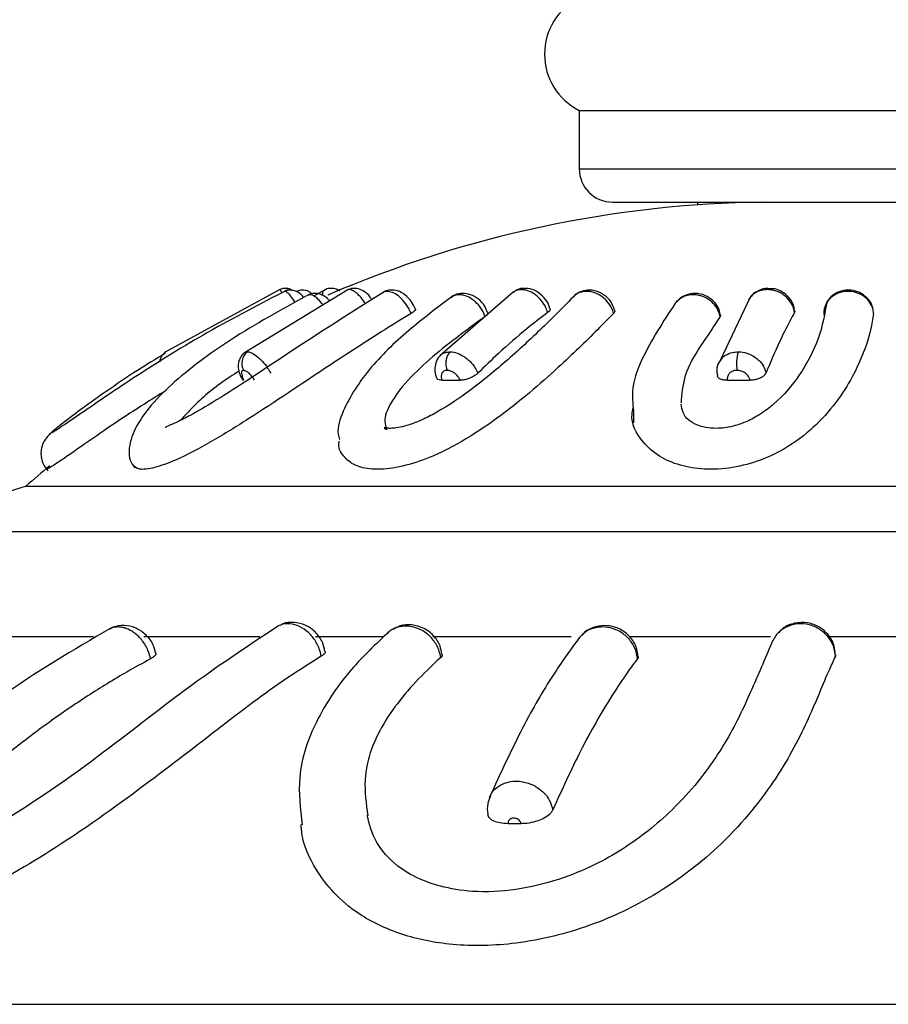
# Model space of a CAD drawing. Header units: millimetres. Extents: x 67.9 to 154, y 110.8 to 178.6.
# Tile 33 of 109: x 80.3 to 81.6, y 119.6 to 121.1. Entities that reach past the tile are written whole.
import ezdxf

# ---------------------------------------------------------------- set-up
doc = ezdxf.new("R2010")
doc.units = ezdxf.units.MM

msp = doc.modelspace()

# ---------------------------------------------------------------- linework, layer by layer
at = {"color": 7, "linetype": 'Continuous', "lineweight": 25}
for p, q in [((81.1401, 120.9353), (81.1401, 120.8481)), ((81.1401, 120.9353), (82.1694, 120.9353)), ((81.1901, 120.7981), (82.1258, 120.7981)), ((81.3171, 120.7981), (81.3171, 120.7939)), ((80.6931, 120.6677), (80.5205, 120.5735)), ((80.7936, 120.6671), (80.6393, 120.5726)), ((80.7605, 120.6674), (80.7432, 120.6573)), ((81.0413, 120.6633), (80.9316, 120.5679)), ((81.3961, 120.6558), (81.3513, 120.5614)), ((81.3959, 120.6552), (81.3934, 120.6518)), ((81.3487, 120.5566), (81.352, 120.5617)), ((80.9348, 120.5315), (80.962, 120.5317)), ((81.362, 120.5315), (81.3958, 120.5317)), ((81.2212, 120.486), (81.2216, 120.4681)), ((80.3122, 120.3731), (80.0945, 120.3054)), ((80.3122, 120.3731), (81.9089, 120.3731)), ((80.0945, 120.3054), (81.9435, 120.3054)), ((80.2665, 120.1481), (80.413, 120.1481)), ((80.4886, 120.1481), (80.6621, 120.1481)), ((80.7454, 120.1481), (80.8469, 120.1481)), ((80.921, 120.1481), (81.1279, 120.1481)), ((81.2151, 120.1481), (81.4266, 120.1481)), ((81.5139, 120.1481), (81.951, 120.1481)), ((81.5239, 120.1208), (81.5235, 120.1188)), ((81.0531, 119.8683), (81.0338, 119.8683)), ((78.9748, 119.5981), (82.1665, 119.5981))]:
    msp.add_line(p, q, dxfattribs=at)
at = {"color": 1, "linetype": 'Continuous', "lineweight": 25}
msp.add_line((81.1401, 120.8481), (82.1694, 120.8481), dxfattribs=at)
at = {"color": 1, "linetype": 'Continuous', "lineweight": 25, "flags": 128}
msp.add_lwpolyline([(81.4219, 120.6672), (81.4228, 120.6685), (81.4238, 120.6691), (81.4242, 120.6691)], dxfattribs=at)
at = {"color": 7, "linetype": 'Continuous', "lineweight": 25}
for centre, radius, start, end in [((81.1825, 121.0194), 0.0942, 116.7262, 243.2738), ((81.1901, 120.8481), 0.05, 180, 270), ((81.4392, 119.0918), 1.7065, 90.7701, 113.3188), ((80.7006, 120.6492), 0.0199, 89.0343, 115.4349), ((80.8032, 120.653), 0.0161, 90.0527, 118.3341), ((81.0592, 120.6604), 0.00873, 90.1643, 128.8689), ((80.5321, 120.5571), 0.02, 121.833, 173.6431), ((80.6565, 120.557), 0.0214, 127.1219, 209.8699), ((80.9678, 120.5569), 0.0274, 141.0364, 202.6309), ((81.4361, 120.5568), 0.0605, 163.3713, 189.9138), ((81.4392, 119.0918), 1.7065, 129.7537, 131.3352)]:
    msp.add_arc(centre, radius, start, end, dxfattribs=at)
at = {"color": 1, "linetype": 'Continuous', "lineweight": 25}
msp.add_arc((80.7691, 120.6512), 0.0179, 53.7656, 89.8997, dxfattribs=at)
at = {"color": 7, "linetype": 'Continuous', "lineweight": 25}
for points, knots in [([(80.7006, 120.669), (80.7004, 120.6691), (80.6997, 120.6692), (80.699, 120.6689), (80.6984, 120.6688)], [0, 0, 0, 0, 0.258249, 1, 1, 1, 1]), ([(80.7112, 120.6659), (80.71, 120.6667), (80.7069, 120.6686), (80.7032, 120.6689), (80.701, 120.6691)], [0, 0, 0, 0, 0.396279, 1, 1, 1, 1]), ([(80.7691, 120.6688), (80.7681, 120.6689), (80.7647, 120.6692), (80.7615, 120.6677), (80.7593, 120.6666)], [0, 0, 0, 0, 0.289831, 1, 1, 1, 1]), ([(80.7819, 120.6649), (80.7802, 120.666), (80.7765, 120.6686), (80.7717, 120.6688), (80.7691, 120.669)], [0, 0, 0, 0, 0.455069, 1, 1, 1, 1]), ([(80.8297, 120.652), (80.829, 120.6533), (80.8256, 120.659), (80.8182, 120.6649), (80.8094, 120.6691), (80.8045, 120.6688), (80.8031, 120.6687)], [0, 0, 0, 0, 0.129154, 0.567654, 0.874301, 1, 1, 1, 1]), ([(81.0591, 120.6686), (81.0578, 120.6688), (81.0529, 120.6692), (81.0462, 120.6672), (81.0425, 120.6637), (81.0414, 120.6627)], [0, 0, 0, 0, 0.201724, 0.771936, 1, 1, 1, 1]), ([(81.096, 120.6388), (81.0957, 120.6404), (81.0944, 120.6464), (81.0875, 120.6562), (81.0766, 120.665), (81.0663, 120.6692), (81.0606, 120.6687), (81.0591, 120.6686)], [0, 0, 0, 0, 0.096266, 0.366133, 0.656518, 0.91141, 1, 1, 1, 1]), ([(81.4241, 120.6685), (81.4222, 120.6687), (81.416, 120.6692), (81.4063, 120.6649), (81.3984, 120.6599), (81.3963, 120.6557), (81.396, 120.6553)], [0, 0, 0, 0, 0.172127, 0.569846, 0.956223, 1, 1, 1, 1]), ([(80.7036, 120.6668), (80.6636, 120.6462), (80.5877, 120.6071), (80.4971, 120.5509), (80.4341, 120.5092), (80.3943, 120.4818), (80.368, 120.4637), (80.355, 120.4551), (80.3526, 120.4538), (80.3514, 120.4532)], [0, 0, 0, 0, 0.297873, 0.564417, 0.685415, 0.798889, 0.903533, 0.952805, 1, 1, 1, 1]), ([(80.7391, 120.6616), (80.7009, 120.6407), (80.6289, 120.6014), (80.5472, 120.5427), (80.4991, 120.4955), (80.474, 120.4601), (80.4652, 120.4313), (80.4671, 120.4119), (80.4722, 120.4044), (80.4748, 120.4007)], [0, 0, 0, 0, 0.290502, 0.547596, 0.666249, 0.780001, 0.891384, 0.9464, 1, 1, 1, 1]), ([(80.8508, 120.6655), (80.8008, 120.634), (80.7321, 120.5906), (80.6401, 120.5288), (80.59, 120.4972), (80.5548, 120.4769), (80.5348, 120.4673), (80.5245, 120.4631), (80.5213, 120.4617), (80.5211, 120.4607), (80.5211, 120.4603)], [0, 0, 0, 0, 0.469589, 0.645585, 0.780438, 0.87426, 0.929663, 0.947689, 0.981799, 1, 1, 1, 1]), ([(80.7279, 120.6552), (80.7277, 120.6556), (80.7259, 120.6582), (80.7222, 120.6615), (80.7158, 120.6654), (80.7085, 120.6668), (80.7024, 120.6663), (80.6994, 120.6645), (80.6987, 120.664)], [0, 0, 0, 0, 0.043854, 0.283315, 0.502007, 0.705568, 0.92391, 1, 1, 1, 1]), ([(80.7402, 120.6607), (80.7401, 120.6608), (80.739, 120.6621), (80.7355, 120.6643), (80.7297, 120.6664), (80.723, 120.6668), (80.7189, 120.665), (80.7171, 120.6642)], [0, 0, 0, 0, 0.018993, 0.238658, 0.486128, 0.765484, 1, 1, 1, 1]), ([(80.7664, 120.6504), (80.7655, 120.6516), (80.7622, 120.6556), (80.7554, 120.6596), (80.7463, 120.6619), (80.7387, 120.6614), (80.735, 120.6591), (80.7339, 120.6584)], [0, 0, 0, 0, 0.115751, 0.413769, 0.656881, 0.891735, 1, 1, 1, 1]), ([(80.952, 120.6582), (80.9308, 120.6424), (80.8875, 120.6101), (80.8247, 120.5512), (80.7894, 120.4958), (80.7768, 120.4585), (80.7806, 120.4457), (80.7814, 120.443)], [0, 0, 0, 0, 0.257644, 0.526409, 0.810136, 0.96039, 1, 1, 1, 1]), ([(80.7955, 120.6672), (80.7949, 120.6672), (80.7936, 120.6672), (80.7928, 120.6664), (80.7924, 120.666)], [0, 0, 0, 0, 0.522679, 1, 1, 1, 1]), ([(80.8946, 120.6383), (80.893, 120.642), (80.8894, 120.6501), (80.88, 120.6597), (80.8689, 120.6657), (80.8581, 120.6669), (80.8501, 120.6655), (80.8469, 120.6629), (80.8462, 120.6623)], [0, 0, 0, 0, 0.184365, 0.417995, 0.623322, 0.795491, 0.958492, 1, 1, 1, 1]), ([(81.1341, 120.6593), (81.1173, 120.6421), (81.0861, 120.6104), (81.0307, 120.5594), (80.9774, 120.5155), (80.9322, 120.4856), (80.9006, 120.4702), (80.8829, 120.4638), (80.8696, 120.4606), (80.8591, 120.4595), (80.8519, 120.4598), (80.8466, 120.4615), (80.8494, 120.4592), (80.8515, 120.4576)], [0, 0, 0, 0, 0.232696, 0.430988, 0.593236, 0.717595, 0.764651, 0.802451, 0.831863, 0.854649, 0.879644, 0.911342, 1, 1, 1, 1]), ([(81.003, 120.6328), (81.0018, 120.636), (80.9989, 120.6438), (80.9898, 120.6535), (80.978, 120.6602), (80.9658, 120.6621), (80.9555, 120.6604), (80.9508, 120.6568), (80.949, 120.6554)], [0, 0, 0, 0, 0.1484262, 0.3562692, 0.5536005, 0.7340272, 0.9013377, 1, 1, 1, 1]), ([(81.0929, 120.6331), (81.0925, 120.6344), (81.0908, 120.6396), (81.086, 120.6483), (81.0785, 120.6566), (81.0699, 120.6629), (81.0617, 120.6665), (81.056, 120.667), (81.0537, 120.6672)], [0, 0, 0, 0, 0.074105, 0.288279, 0.502456, 0.636468, 0.850619, 1, 1, 1, 1]), ([(81.193, 120.6358), (81.1921, 120.6391), (81.1899, 120.6468), (81.1813, 120.657), (81.1693, 120.6645), (81.1558, 120.6673), (81.1435, 120.665), (81.1351, 120.661), (81.1324, 120.6571), (81.1319, 120.6565)], [0, 0, 0, 0, 0.12871, 0.303308, 0.488341, 0.656808, 0.816531, 0.969916, 1, 1, 1, 1]), ([(81.3511, 120.6297), (81.3507, 120.6323), (81.3497, 120.6391), (81.3429, 120.649), (81.3319, 120.6577), (81.3177, 120.6622), (81.3036, 120.661), (81.2924, 120.6561), (81.2881, 120.6509), (81.2865, 120.6489)], [0, 0, 0, 0, 0.0918455, 0.2476766, 0.410552, 0.5805181, 0.7563669, 0.9087683, 1, 1, 1, 1]), ([(81.4622, 120.6331), (81.462, 120.6344), (81.4612, 120.6396), (81.4574, 120.6483), (81.4501, 120.6566), (81.441, 120.6629), (81.4317, 120.6665), (81.4247, 120.667), (81.4219, 120.6672)], [0, 0, 0, 0, 0.074105, 0.288279, 0.502456, 0.636468, 0.850619, 1, 1, 1, 1]), ([(81.4621, 120.6355), (81.462, 120.6374), (81.4618, 120.6437), (81.4562, 120.6535), (81.4464, 120.6631), (81.4348, 120.6687), (81.4271, 120.6685), (81.4241, 120.6684)], [0, 0, 0, 0, 0.104374, 0.339993, 0.585751, 0.842575, 1, 1, 1, 1]), ([(81.5808, 120.6316), (81.5805, 120.6341), (81.5796, 120.6404), (81.5746, 120.6498), (81.5656, 120.6582), (81.5541, 120.6635), (81.5429, 120.6649), (81.532, 120.6636), (81.5218, 120.6595), (81.5127, 120.6516), (81.5065, 120.6411), (81.5062, 120.6331), (81.5061, 120.629)], [0, 0, 0, 0, 0.070216, 0.176995, 0.283783, 0.390582, 0.497375, 0.564257, 0.671073, 0.777879, 0.88467, 1, 1, 1, 1]), ([(81.5795, 120.6388), (81.5794, 120.6395), (81.5789, 120.6445), (81.5734, 120.6528), (81.5634, 120.6618), (81.5501, 120.6667), (81.5354, 120.6667), (81.5223, 120.6613), (81.5132, 120.6536), (81.5108, 120.6475), (81.51, 120.6455)], [0, 0, 0, 0, 0.023388, 0.167964, 0.314331, 0.465371, 0.622084, 0.782506, 0.92641, 1, 1, 1, 1]), ([(81.2867, 120.6507), (81.269, 120.6242), (81.2419, 120.5837), (81.2178, 120.525), (81.2202, 120.4973), (81.2212, 120.486)], [0, 0, 0, 0, 0.527108, 0.807384, 1, 1, 1, 1]), ([(81.2847, 120.6472), (81.2844, 120.6469), (81.2838, 120.6465), (81.2836, 120.6458), (81.2835, 120.6454)], [0, 0, 0, 0, 0.4894352, 1, 1, 1, 1]), ([(81.5109, 120.65), (81.5078, 120.6316), (81.5021, 120.5979), (81.4749, 120.5437), (81.4427, 120.5042), (81.4128, 120.4813), (81.3929, 120.4703), (81.3755, 120.4639), (81.3609, 120.4607), (81.3469, 120.4593), (81.3315, 120.4601), (81.3154, 120.4643), (81.2957, 120.4764), (81.294, 120.4875), (81.2928, 120.4957)], [0, 0, 0, 0, 0.22886, 0.417009, 0.560377, 0.615584, 0.658792, 0.69176, 0.715604, 0.73665, 0.766337, 0.806249, 0.85778, 1, 1, 1, 1]), ([(81.5074, 120.64), (81.5072, 120.6396), (81.5065, 120.6382), (81.5067, 120.6367), (81.5068, 120.6355)], [0, 0, 0, 0, 0.290697, 1, 1, 1, 1]), ([(80.8884, 120.6316), (80.8754, 120.6236), (80.8347, 120.5985), (80.7559, 120.5472), (80.6684, 120.4879), (80.5903, 120.4395), (80.5403, 120.4131), (80.5033, 120.3997), (80.4809, 120.3969), (80.4752, 120.4018), (80.4726, 120.4041)], [0, 0, 0, 0, 0.096136, 0.300854, 0.552625, 0.666872, 0.782405, 0.858721, 0.935326, 1, 1, 1, 1]), ([(81.1915, 120.6316), (81.1836, 120.6236), (81.1591, 120.5985), (81.1059, 120.5472), (81.0382, 120.4879), (80.966, 120.4395), (80.9127, 120.4131), (80.8651, 120.3996), (80.8297, 120.3972), (80.8026, 120.4036), (80.7863, 120.4181), (80.7784, 120.4312), (80.7809, 120.4401), (80.781, 120.4403)], [0, 0, 0, 0, 0.081947, 0.256451, 0.471063, 0.568449, 0.66693, 0.731983, 0.797282, 0.857467, 0.922825, 0.998199, 1, 1, 1, 1]), ([(80.9993, 120.6269), (80.9883, 120.6189), (80.9506, 120.5913), (80.8951, 120.5474), (80.858, 120.5007), (80.8468, 120.473), (80.8507, 120.4619), (80.852, 120.4581)], [0, 0, 0, 0, 0.16026, 0.549305, 0.77081, 0.9209, 1, 1, 1, 1]), ([(80.8947, 120.6384), (80.8948, 120.6383), (80.8954, 120.6379), (80.8944, 120.6362), (80.892, 120.6339), (80.8895, 120.6323), (80.8884, 120.6316)], [0, 0, 0, 0, 0.060005, 0.407473, 0.754939, 1, 1, 1, 1]), ([(81.0929, 120.6331), (81.0826, 120.6251), (81.0577, 120.6058), (81.0227, 120.5755), (80.9986, 120.5522), (80.9883, 120.5422)], [0, 0, 0, 0, 0.2896114, 0.6969085, 1, 1, 1, 1]), ([(81.0031, 120.6328), (81.0033, 120.6325), (81.0037, 120.6315), (81.0023, 120.6294), (81.0002, 120.6277), (80.9993, 120.6269)], [0, 0, 0, 0, 0.241115, 0.670871, 1, 1, 1, 1]), ([(81.0962, 120.6388), (81.0964, 120.6384), (81.0969, 120.6374), (81.0955, 120.6353), (81.0936, 120.6338), (81.0929, 120.6331)], [0, 0, 0, 0, 0.239881, 0.698412, 1, 1, 1, 1]), ([(81.1933, 120.6359), (81.1933, 120.6352), (81.1935, 120.6338), (81.1921, 120.6323), (81.1915, 120.6316)], [0, 0, 0, 0, 0.560441, 1, 1, 1, 1]), ([(81.5808, 120.6316), (81.5795, 120.6236), (81.5753, 120.5985), (81.5569, 120.5472), (81.5207, 120.4879), (81.467, 120.4395), (81.4194, 120.4131), (81.3697, 120.3996), (81.3273, 120.3972), (81.2894, 120.4037), (81.2571, 120.4178), (81.2301, 120.4434), (81.216, 120.4697), (81.2203, 120.4871), (81.2211, 120.4903)], [0, 0, 0, 0, 0.071649, 0.224224, 0.411867, 0.497015, 0.58312, 0.639998, 0.697091, 0.749713, 0.806858, 0.87276, 0.976564, 1, 1, 1, 1]), ([(81.351, 120.6269), (81.3458, 120.6189), (81.328, 120.5913), (81.2965, 120.5478), (81.2936, 120.5108), (81.2926, 120.4976)], [0, 0, 0, 0, 0.20985, 0.719276, 1, 1, 1, 1]), ([(81.3515, 120.6298), (81.3516, 120.6296), (81.352, 120.6287), (81.3514, 120.6277), (81.351, 120.6269)], [0, 0, 0, 0, 0.256705, 1, 1, 1, 1]), ([(81.4622, 120.6331), (81.458, 120.6251), (81.4478, 120.6058), (81.4335, 120.5755), (81.4237, 120.5522), (81.4195, 120.5422)], [0, 0, 0, 0, 0.289611, 0.696909, 1, 1, 1, 1]), ([(81.4626, 120.6356), (81.4626, 120.6354), (81.463, 120.6346), (81.4626, 120.6338), (81.4622, 120.6331)], [0, 0, 0, 0, 0.2391711, 1, 1, 1, 1]), ([(80.5206, 120.5717), (80.5066, 120.5634), (80.4759, 120.5449), (80.4313, 120.5143), (80.3951, 120.4886), (80.3704, 120.4698), (80.3559, 120.4584), (80.3467, 120.4506), (80.3467, 120.4499), (80.3467, 120.4496)], [0, 0, 0, 0, 0.1737911, 0.3846485, 0.5945872, 0.7010932, 0.8088397, 0.9177508, 1, 1, 1, 1]), ([(80.5156, 120.5681), (80.5152, 120.5677), (80.5137, 120.5658), (80.5126, 120.5626), (80.5123, 120.56), (80.5123, 120.5591)], [0, 0, 0, 0, 0.168243, 0.729598, 1, 1, 1, 1]), ([(80.6398, 120.5728), (80.6394, 120.5726), (80.6365, 120.5712), (80.6329, 120.5661), (80.63, 120.559), (80.6295, 120.5512), (80.631, 120.5423), (80.6342, 120.536), (80.6361, 120.5323)], [0, 0, 0, 0, 0.0282133, 0.2143741, 0.3791049, 0.5430294, 0.7373319, 1, 1, 1, 1]), ([(80.6398, 120.5729), (80.6399, 120.573), (80.6406, 120.5741), (80.6422, 120.5741), (80.6436, 120.5741)], [0, 0, 0, 0, 0.089208, 1, 1, 1, 1]), ([(80.6436, 120.5741), (80.6442, 120.574), (80.6468, 120.5739), (80.6525, 120.5715), (80.6598, 120.566), (80.667, 120.5588), (80.6733, 120.5509), (80.6769, 120.5448), (80.6785, 120.5422)], [0, 0, 0, 0, 0.068736, 0.282899, 0.497059, 0.63114, 0.845329, 1, 1, 1, 1]), ([(80.9329, 120.5687), (80.9322, 120.5682), (80.9286, 120.5654), (80.9252, 120.5578), (80.9237, 120.5475), (80.9248, 120.5395), (80.9268, 120.5354), (80.9272, 120.5347)], [0, 0, 0, 0, 0.0736576, 0.366015, 0.6411154, 0.933988, 1, 1, 1, 1]), ([(80.9465, 120.5741), (80.9476, 120.574), (80.952, 120.5739), (80.9604, 120.5715), (80.9697, 120.566), (80.978, 120.5588), (80.9843, 120.5509), (80.9871, 120.5448), (80.9883, 120.5422)], [0, 0, 0, 0, 0.068736, 0.282899, 0.497059, 0.63114, 0.845329, 1, 1, 1, 1]), ([(81.3781, 120.5741), (81.3794, 120.574), (81.3848, 120.5739), (81.3944, 120.5715), (81.4042, 120.566), (81.4121, 120.5588), (81.4174, 120.5509), (81.4188, 120.5448), (81.4195, 120.5422)], [0, 0, 0, 0, 0.068736, 0.282899, 0.497059, 0.63114, 0.845329, 1, 1, 1, 1]), ([(81.3486, 120.5566), (81.3485, 120.5565), (81.3462, 120.5529), (81.3453, 120.5463), (81.3468, 120.5405), (81.3473, 120.5387)], [0, 0, 0, 0, 0.023239, 0.701815, 1, 1, 1, 1]), ([(80.6309, 120.5451), (80.6265, 120.5423), (80.6019, 120.5272), (80.5697, 120.5007), (80.5508, 120.4798), (80.5434, 120.4717)], [0, 0, 0, 0, 0.120008, 0.659049, 1, 1, 1, 1]), ([(80.6379, 120.5463), (80.6373, 120.5463), (80.6359, 120.5461), (80.6349, 120.5444), (80.6346, 120.5417), (80.6353, 120.5381), (80.6368, 120.5343), (80.638, 120.5321), (80.6383, 120.5315)], [0, 0, 0, 0, 0.152949, 0.36709, 0.501095, 0.715272, 0.929448, 1, 1, 1, 1]), ([(80.6542, 120.5317), (80.6535, 120.5328), (80.6518, 120.5356), (80.6489, 120.5392), (80.6455, 120.5426), (80.6421, 120.5452), (80.6394, 120.5463), (80.6382, 120.5463), (80.6379, 120.5463)], [0, 0, 0, 0, 0.148534, 0.364285, 0.499341, 0.715054, 0.930767, 1, 1, 1, 1]), ([(80.9426, 120.5463), (80.9415, 120.5463), (80.939, 120.5461), (80.9363, 120.5444), (80.9342, 120.5417), (80.9333, 120.5381), (80.9338, 120.5343), (80.9346, 120.5321), (80.9348, 120.5315)], [0, 0, 0, 0, 0.152949, 0.36709, 0.501095, 0.715272, 0.929448, 1, 1, 1, 1]), ([(80.962, 120.5317), (80.9615, 120.5328), (80.9602, 120.5356), (80.9573, 120.5392), (80.9534, 120.5426), (80.949, 120.5452), (80.9451, 120.5463), (80.9431, 120.5463), (80.9426, 120.5463)], [0, 0, 0, 0, 0.148534, 0.364285, 0.499341, 0.715054, 0.930767, 1, 1, 1, 1]), ([(80.9883, 120.5422), (80.9869, 120.541), (80.9842, 120.5387), (80.9783, 120.5355), (80.9719, 120.5331), (80.9663, 120.5319), (80.9632, 120.5318), (80.962, 120.5317)], [0, 0, 0, 0, 0.214697, 0.429395, 0.644091, 0.858787, 1, 1, 1, 1]), ([(81.362, 120.5315), (81.3598, 120.5316), (81.3556, 120.5318), (81.3506, 120.5336), (81.3474, 120.5359), (81.347, 120.5378), (81.3469, 120.5386)], [0, 0, 0, 0, 0.268982, 0.537964, 0.806943, 1, 1, 1, 1]), ([(81.3765, 120.5463), (81.3751, 120.5463), (81.3719, 120.5461), (81.368, 120.5444), (81.3646, 120.5417), (81.3623, 120.5381), (81.3616, 120.5343), (81.3619, 120.5321), (81.362, 120.5315)], [0, 0, 0, 0, 0.152949, 0.36709, 0.501095, 0.715272, 0.929448, 1, 1, 1, 1]), ([(81.3958, 120.5317), (81.3955, 120.5328), (81.3948, 120.5356), (81.3923, 120.5392), (81.3886, 120.5426), (81.3841, 120.5452), (81.3796, 120.5463), (81.3771, 120.5463), (81.3765, 120.5463)], [0, 0, 0, 0, 0.148534, 0.364285, 0.499341, 0.715054, 0.930767, 1, 1, 1, 1]), ([(81.4195, 120.5422), (81.4188, 120.541), (81.4173, 120.5387), (81.4127, 120.5355), (81.4068, 120.5331), (81.4009, 120.5319), (81.3972, 120.5318), (81.3958, 120.5317)], [0, 0, 0, 0, 0.214697, 0.429395, 0.644091, 0.858787, 1, 1, 1, 1]), ([(80.6383, 120.5315), (80.6373, 120.5316), (80.6362, 120.5316), (80.6362, 120.5323), (80.6362, 120.5324)], [0, 0, 0, 0, 0.837053, 1, 1, 1, 1]), ([(80.9348, 120.5315), (80.9333, 120.5316), (80.9301, 120.5318), (80.9275, 120.5331), (80.9273, 120.5343), (80.9272, 120.5347)], [0, 0, 0, 0, 0.421236, 0.842473, 1, 1, 1, 1]), ([(80.522, 120.5165), (80.4995, 120.5024), (80.4585, 120.4768), (80.4047, 120.4394), (80.3672, 120.4134), (80.3465, 120.3996), (80.3447, 120.3992), (80.3438, 120.399)], [0, 0, 0, 0, 0.272778, 0.49608, 0.721893, 0.871056, 1, 1, 1, 1]), ([(80.3491, 120.4518), (80.3462, 120.4491), (80.3398, 120.4431), (80.3353, 120.432), (80.3342, 120.4212), (80.3356, 120.4122), (80.3391, 120.4032), (80.3433, 120.3983), (80.3454, 120.3959)], [0, 0, 0, 0, 0.182927, 0.4148, 0.549842, 0.694937, 0.846545, 1, 1, 1, 1]), ([(80.7596, 120.1259), (80.7586, 120.1306), (80.7562, 120.1415), (80.7457, 120.1557), (80.7306, 120.1661), (80.7136, 120.1699), (80.7, 120.1694), (80.6937, 120.1657), (80.6923, 120.1649)], [0, 0, 0, 0, 0.159582, 0.369266, 0.567709, 0.758695, 0.946296, 1, 1, 1, 1]), ([(81.5234, 120.1208), (81.5231, 120.1252), (81.5226, 120.1357), (81.5142, 120.1506), (81.5003, 120.1631), (81.482, 120.1699), (81.4625, 120.1691), (81.4469, 120.1633), (81.4409, 120.1561), (81.439, 120.1539)], [0, 0, 0, 0, 0.113505, 0.269222, 0.42762, 0.590538, 0.758644, 0.926591, 1, 1, 1, 1]), ([(80.6873, 120.1625), (80.6427, 120.1329), (80.5592, 120.0775), (80.4323, 119.9763), (80.3052, 119.8863), (80.189, 119.8197), (80.1024, 119.7849), (80.0485, 119.7714), (80.015, 119.7666), (79.9865, 119.7662), (79.9626, 119.7706), (79.9478, 119.7787), (79.9465, 119.7833), (79.9458, 119.7859)], [0, 0, 0, 0, 0.2199843, 0.4115325, 0.5637508, 0.6772389, 0.7569681, 0.7922509, 0.8254952, 0.8569661, 0.8910042, 0.9380293, 1, 1, 1, 1]), ([(80.4392, 120.1608), (80.383, 120.1282), (80.2703, 120.0629), (80.1657, 119.9701), (80.1134, 119.9236)], [0, 0, 0, 0, 0.499228, 1, 1, 1, 1]), ([(80.5063, 120.1231), (80.5051, 120.1277), (80.5024, 120.1386), (80.4913, 120.1523), (80.4759, 120.1622), (80.4592, 120.1654), (80.4452, 120.1642), (80.4387, 120.1599), (80.4368, 120.1586)], [0, 0, 0, 0, 0.153017, 0.366613, 0.559239, 0.743574, 0.925506, 1, 1, 1, 1]), ([(80.9328, 120.117), (80.9322, 120.1202), (80.9305, 120.1286), (80.9236, 120.1417), (80.9117, 120.1539), (80.8968, 120.1618), (80.8826, 120.1643), (80.8691, 120.1628), (80.8586, 120.159), (80.8535, 120.1535), (80.8518, 120.1516)], [0, 0, 0, 0, 0.088067, 0.236792, 0.385598, 0.534386, 0.683048, 0.776293, 0.92492, 1, 1, 1, 1]), ([(80.8563, 120.1561), (80.8559, 120.1559), (80.8542, 120.1551), (80.8531, 120.1535), (80.8523, 120.1523)], [0, 0, 0, 0, 0.25871, 1, 1, 1, 1]), ([(80.9345, 120.1216), (80.9339, 120.1259), (80.9323, 120.1361), (80.9226, 120.1504), (80.9077, 120.1617), (80.8899, 120.1664), (80.8736, 120.1658), (80.8651, 120.1608), (80.8617, 120.1588)], [0, 0, 0, 0, 0.131343, 0.317933, 0.513929, 0.697986, 0.878957, 1, 1, 1, 1]), ([(81.2274, 120.115), (81.2269, 120.1186), (81.2255, 120.1275), (81.2185, 120.1408), (81.2065, 120.1529), (81.1914, 120.1608), (81.1769, 120.1631), (81.1628, 120.1616), (81.1498, 120.1566), (81.143, 120.1492), (81.1396, 120.1456)], [0, 0, 0, 0, 0.092516, 0.23059, 0.368653, 0.506714, 0.644778, 0.731189, 0.86927, 1, 1, 1, 1]), ([(81.2281, 120.1184), (81.2275, 120.1231), (81.2262, 120.1338), (81.2166, 120.1486), (81.2016, 120.1603), (81.1831, 120.1656), (81.1644, 120.1636), (81.1505, 120.1578), (81.1453, 120.1513), (81.1442, 120.1498)], [0, 0, 0, 0, 0.125708, 0.285503, 0.45084, 0.622656, 0.779732, 0.950367, 1, 1, 1, 1]), ([(80.8515, 120.1519), (80.8322, 120.1335), (80.7917, 120.0949), (80.7435, 120.022), (80.7165, 119.9441), (80.7227, 119.8905), (80.7255, 119.8667)], [0, 0, 0, 0, 0.242487, 0.510216, 0.781915, 1, 1, 1, 1]), ([(81.4296, 120.1419), (81.4199, 120.119), (81.4018, 120.0764), (81.3674, 120.0003), (81.3235, 119.9357), (81.2792, 119.8878), (81.2419, 119.8556), (81.2048, 119.8295), (81.1624, 119.8055), (81.1089, 119.7832), (81.0455, 119.7679), (80.9827, 119.7649), (80.9339, 119.7732), (80.896, 119.7867), (80.8614, 119.8083), (80.8322, 119.8419), (80.8262, 119.8672), (80.823, 119.8807)], [0, 0, 0, 0, 0.156547, 0.292891, 0.400685, 0.463556, 0.511306, 0.548278, 0.588561, 0.632679, 0.680214, 0.728229, 0.768704, 0.801379, 0.846801, 0.918179, 1, 1, 1, 1]), ([(81.1404, 120.1469), (81.1272, 120.1286), (81.0981, 120.0883), (81.0529, 120.0102), (81.0221, 119.9431), (81.0055, 119.9069)], [0, 0, 0, 0, 0.27747, 0.610766, 1, 1, 1, 1]), ([(80.7597, 120.1259), (80.7598, 120.1257), (80.7607, 120.1245), (80.7586, 120.1219), (80.7553, 120.1197), (80.754, 120.1188)], [0, 0, 0, 0, 0.085703, 0.645721, 1, 1, 1, 1]), ([(80.754, 120.1188), (80.7436, 120.1123), (80.6985, 120.0844), (80.6207, 120.0266), (80.5073, 119.9381), (80.38, 119.8451), (80.2483, 119.7663), (80.1275, 119.7132), (80.0249, 119.6865), (79.9426, 119.6841), (79.8894, 119.7019), (79.8604, 119.7221), (79.859, 119.7385), (79.8588, 119.7409)], [0, 0, 0, 0, 0.0445371, 0.1932755, 0.3416511, 0.491756, 0.6114075, 0.6951098, 0.7794405, 0.8514574, 0.9169071, 0.9879646, 1, 1, 1, 1]), ([(80.4987, 120.115), (80.4868, 120.1085), (80.4551, 120.0911), (80.4044, 120.0599), (80.3562, 120.027), (80.3182, 119.999), (80.2821, 119.9709), (80.2386, 119.9349), (80.2051, 119.9042), (80.1884, 119.8888)], [0, 0, 0, 0, 0.11019, 0.293805, 0.477692, 0.569487, 0.661315, 0.830552, 1, 1, 1, 1]), ([(80.5061, 120.1231), (80.5063, 120.1226), (80.5071, 120.1212), (80.5042, 120.1183), (80.5002, 120.1159), (80.4987, 120.115)], [0, 0, 0, 0, 0.207936, 0.685747, 1, 1, 1, 1]), ([(81.5235, 120.1188), (81.5205, 120.1123), (81.5075, 120.0845), (81.4854, 120.0269), (81.4396, 119.9383), (81.3666, 119.8451), (81.2678, 119.7663), (81.1588, 119.7133), (81.0513, 119.6864), (80.9516, 119.6843), (80.87, 119.7013), (80.7943, 119.7385), (80.7469, 119.7928), (80.7256, 119.8397), (80.7243, 119.8623), (80.724, 119.8669)], [0, 0, 0, 0, 0.036946, 0.159525, 0.28342, 0.407939, 0.507196, 0.576631, 0.646588, 0.706329, 0.760623, 0.819569, 0.912358, 0.982313, 1, 1, 1, 1]), ([(80.9328, 120.117), (80.9259, 120.1106), (80.8962, 120.0827), (80.8452, 120.0244), (80.8144, 119.9485), (80.8213, 119.8982), (80.8237, 119.8802)], [0, 0, 0, 0, 0.102566, 0.448594, 0.802494, 1, 1, 1, 1]), ([(80.9346, 120.1217), (80.9348, 120.1211), (80.9354, 120.1197), (80.9337, 120.118), (80.9328, 120.117)], [0, 0, 0, 0, 0.388159, 1, 1, 1, 1]), ([(81.2274, 120.115), (81.2225, 120.1085), (81.2015, 120.0803), (81.173, 120.0346), (81.1355, 119.9657), (81.1143, 119.919), (81.1006, 119.8888)], [0, 0, 0, 0, 0.110204, 0.477686, 0.661325, 1, 1, 1, 1]), ([(81.2283, 120.1184), (81.2284, 120.1182), (81.229, 120.1172), (81.2281, 120.116), (81.2274, 120.115)], [0, 0, 0, 0, 0.191245, 1, 1, 1, 1]), ([(81.0071, 119.9084), (81.0056, 119.9051), (81.0016, 119.897), (81.0027, 119.888), (81.0033, 119.8826)], [0, 0, 0, 0, 0.400149, 1, 1, 1, 1]), ([(81.1006, 119.8888), (81.0991, 119.8865), (81.0963, 119.8819), (81.087, 119.8758), (81.0752, 119.8711), (81.0633, 119.8687), (81.056, 119.8684), (81.0531, 119.8683)], [0, 0, 0, 0, 0.214672, 0.429345, 0.644018, 0.858696, 1, 1, 1, 1]), ([(81.0338, 119.8683), (81.0295, 119.8685), (81.021, 119.8689), (81.0111, 119.8724), (81.0046, 119.8771), (81.0038, 119.8809), (81.0035, 119.8826)], [0, 0, 0, 0, 0.266288, 0.532579, 0.79882, 1, 1, 1, 1]), ([(81.0531, 119.8683), (81.0528, 119.8692), (81.0523, 119.8711), (81.0502, 119.8736), (81.0474, 119.8755), (81.0446, 119.8764), (81.0417, 119.8767), (81.0389, 119.8762), (81.0362, 119.8748), (81.0344, 119.8726), (81.0336, 119.8703), (81.0337, 119.8688), (81.0338, 119.8683)], [0, 0, 0, 0, 0.10322, 0.212667, 0.322106, 0.431531, 0.500008, 0.609418, 0.718828, 0.828244, 0.937674, 1, 1, 1, 1])]:
    msp.add_open_spline(points, degree=3, knots=knots, dxfattribs=at)
at = {"color": 1, "linetype": 'Continuous', "lineweight": 25}
for points, knots in [([(80.6954, 120.6622), (80.6945, 120.6638), (80.6928, 120.6667), (80.6923, 120.667), (80.6921, 120.6672)], [0, 0, 0, 0, 0.562377, 1, 1, 1, 1]), ([(80.7151, 120.6478), (80.7148, 120.6484), (80.7125, 120.6524), (80.7081, 120.6581), (80.7029, 120.6634), (80.6998, 120.665), (80.6988, 120.6643), (80.6987, 120.6641)], [0, 0, 0, 0, 0.044415, 0.340198, 0.636007, 0.931803, 1, 1, 1, 1]), ([(80.7567, 120.6445), (80.7543, 120.6474), (80.7495, 120.6533), (80.7423, 120.6584), (80.737, 120.66), (80.7347, 120.6591), (80.734, 120.6588)], [0, 0, 0, 0, 0.280441, 0.570121, 0.859667, 1, 1, 1, 1]), ([(80.7561, 120.6585), (80.7561, 120.6596), (80.7562, 120.6632), (80.7574, 120.666), (80.759, 120.6665), (80.7593, 120.6665)], [0, 0, 0, 0, 0.275546, 0.8711, 1, 1, 1, 1]), ([(80.8201, 120.6458), (80.8197, 120.6466), (80.8173, 120.651), (80.8126, 120.6566), (80.8061, 120.6629), (80.8004, 120.6665), (80.7969, 120.667), (80.7955, 120.6672)], [0, 0, 0, 0, 0.056336, 0.340312, 0.517996, 0.801937, 1, 1, 1, 1]), ([(80.8884, 120.6316), (80.8873, 120.6341), (80.8846, 120.6404), (80.8781, 120.6498), (80.8696, 120.6582), (80.8604, 120.6636), (80.8531, 120.6647), (80.8484, 120.6643), (80.8469, 120.6629), (80.8466, 120.6626)], [0, 0, 0, 0, 0.1197989, 0.3019788, 0.4841765, 0.6663899, 0.8485955, 0.9627063, 1, 1, 1, 1]), ([(80.9993, 120.6269), (80.9984, 120.6293), (80.996, 120.6354), (80.9896, 120.6446), (80.9803, 120.6531), (80.9699, 120.6585), (80.961, 120.6599), (80.9534, 120.6588), (80.95, 120.6563), (80.948, 120.6548)], [0, 0, 0, 0, 0.101913, 0.266393, 0.431021, 0.595711, 0.760326, 0.863614, 1, 1, 1, 1]), ([(81.0537, 120.6672), (81.0526, 120.6671), (81.0483, 120.6669), (81.0435, 120.6657), (81.0412, 120.663), (81.0409, 120.6626)], [0, 0, 0, 0, 0.221587, 0.879162, 1, 1, 1, 1]), ([(81.1915, 120.6316), (81.1907, 120.6341), (81.1888, 120.6404), (81.1825, 120.6498), (81.1729, 120.6582), (81.1616, 120.6635), (81.1514, 120.6649), (81.142, 120.6635), (81.1353, 120.6609), (81.1326, 120.6572), (81.1318, 120.6563)], [0, 0, 0, 0, 0.099142, 0.249909, 0.40069, 0.551484, 0.702272, 0.796707, 0.947527, 1, 1, 1, 1]), ([(81.351, 120.6269), (81.3504, 120.6293), (81.349, 120.6354), (81.3433, 120.6446), (81.3338, 120.6531), (81.3221, 120.6585), (81.3112, 120.6599), (81.3008, 120.6586), (81.2915, 120.6549), (81.2869, 120.6496), (81.2847, 120.6472)], [0, 0, 0, 0, 0.086614, 0.226404, 0.366319, 0.506287, 0.64619, 0.733974, 0.873859, 1, 1, 1, 1]), ([(81.4219, 120.6672), (81.4205, 120.6671), (81.4151, 120.667), (81.4062, 120.6643), (81.399, 120.6595), (81.3964, 120.6558), (81.3959, 120.6552)], [0, 0, 0, 0, 0.131493, 0.521708, 0.911916, 1, 1, 1, 1]), ([(80.9323, 120.5685), (80.9324, 120.5687), (80.9342, 120.5711), (80.9389, 120.5734), (80.9443, 120.5739), (80.9465, 120.5741)], [0, 0, 0, 0, 0.033548, 0.597321, 1, 1, 1, 1]), ([(81.352, 120.5617), (81.3526, 120.5628), (81.3542, 120.5657), (81.3601, 120.5699), (81.3683, 120.5735), (81.3752, 120.5739), (81.3781, 120.5741)], [0, 0, 0, 0, 0.126977, 0.360441, 0.733523, 1, 1, 1, 1]), ([(80.4987, 120.115), (80.4977, 120.1186), (80.4961, 120.1248), (80.4921, 120.1333), (80.4876, 120.1404), (80.4823, 120.1468), (80.4764, 120.1523), (80.4699, 120.1568), (80.4633, 120.1601), (80.4564, 120.1621), (80.4492, 120.1628), (80.4426, 120.1621), (80.4387, 120.1603), (80.4372, 120.1596)], [0, 0, 0, 0, 0.117284, 0.203861, 0.292948, 0.379517, 0.468597, 0.555165, 0.644243, 0.730814, 0.819895, 0.92944, 1, 1, 1, 1]), ([(80.754, 120.1188), (80.7532, 120.1226), (80.7511, 120.1317), (80.7436, 120.1453), (80.7321, 120.1575), (80.7181, 120.1654), (80.7054, 120.1677), (80.6948, 120.1668), (80.6899, 120.1639), (80.6873, 120.1624)], [0, 0, 0, 0, 0.118117, 0.285176, 0.452227, 0.619251, 0.786262, 0.890735, 1, 1, 1, 1]), ([(81.5235, 120.1188), (81.5231, 120.1226), (81.5222, 120.1317), (81.5155, 120.1453), (81.5037, 120.1575), (81.4885, 120.1654), (81.4738, 120.1678), (81.4594, 120.1664), (81.4461, 120.1611), (81.4349, 120.1522), (81.4313, 120.1445), (81.43, 120.1417)], [0, 0, 0, 0, 0.089139, 0.215213, 0.341282, 0.467329, 0.593367, 0.67221, 0.798201, 0.924198, 1, 1, 1, 1]), ([(81.0068, 119.9085), (81.007, 119.9095), (81.0086, 119.9151), (81.0164, 119.9229), (81.0294, 119.9302), (81.0435, 119.9324), (81.0578, 119.9311), (81.0721, 119.9264), (81.086, 119.9167), (81.0966, 119.9038), (81.0992, 119.8939), (81.1006, 119.8888)], [0, 0, 0, 0, 0.029377, 0.155874, 0.28237, 0.40887, 0.488043, 0.614558, 0.741084, 0.867614, 1, 1, 1, 1])]:
    msp.add_open_spline(points, degree=3, knots=knots, dxfattribs=at)

doc.saveas('drawing.dxf')
